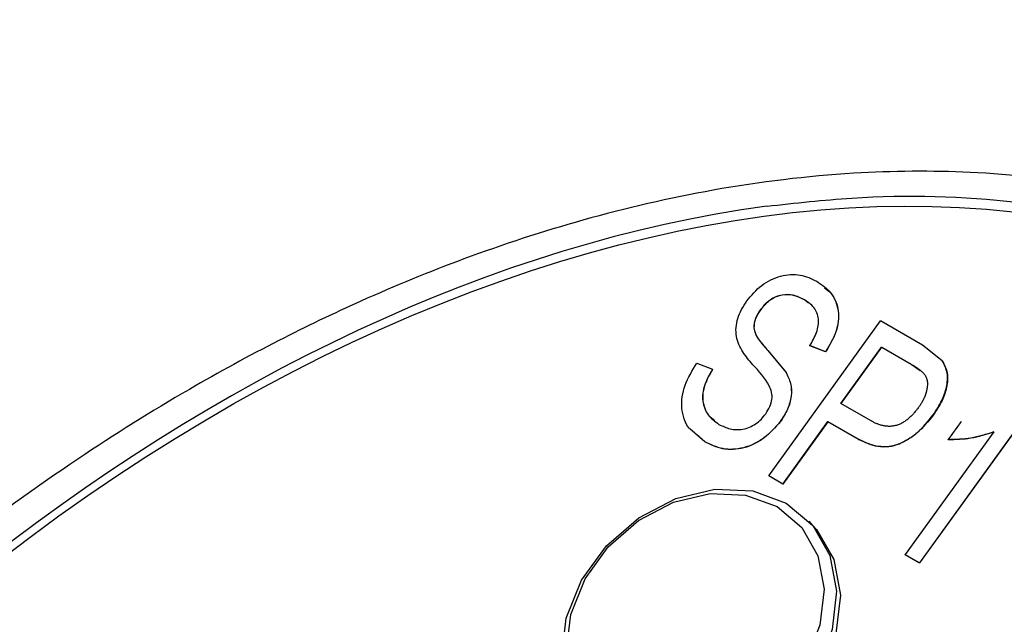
# Model space of a CAD drawing. Header units: inches. Extents: x 2.6 to 13.1, y 0.8 to 9.4.
# Tile 21 of 23: x 12.318 to 12.524, y 9.301 to 9.427. Entities that reach past the tile are written whole.
import ezdxf

# ---------------------------------------------------------------- set-up
doc = ezdxf.new("R2010")
doc.units = ezdxf.units.IN
doc.header["$MEASUREMENT"] = 0

msp = doc.modelspace()

# ---------------------------------------------------------------- linework, layer by layer
at = {"color": 7, "linetype": 'Continuous', "lineweight": 25}
for p, q in [((12.48247, 9.36859), (12.48245, 9.36862)), ((12.48335, 9.36787), (12.48247, 9.36859)), ((12.47331, 9.36655), (12.47329, 9.36657)), ((12.47498, 9.33172), (12.4984, 9.36419)), ((12.50721, 9.3591), (12.4984, 9.36419)), ((12.47187, 9.36271), (12.47185, 9.36274)), ((12.51135, 9.35583), (12.50721, 9.3591)), ((12.47483, 9.35795), (12.47859, 9.35341)), ((12.47485, 9.35793), (12.47483, 9.35795)), ((12.47485, 9.35793), (12.47861, 9.35339)), ((12.48688, 9.3577), (12.48361, 9.35899)), ((12.48363, 9.35897), (12.48361, 9.35899)), ((12.4869, 9.35768), (12.48363, 9.35897)), ((12.4869, 9.35768), (12.48688, 9.3577)), ((12.49012, 9.34687), (12.49864, 9.35868)), ((12.49014, 9.34685), (12.49866, 9.35865)), ((12.49864, 9.35868), (12.5048, 9.35512)), ((12.49864, 9.35868), (12.49866, 9.35865)), ((12.49866, 9.35865), (12.50482, 9.3551)), ((12.45993, 9.35534), (12.4632, 9.35405)), ((12.50482, 9.3551), (12.50672, 9.3538)), ((12.51137, 9.35581), (12.51135, 9.35583)), ((12.47861, 9.35339), (12.47859, 9.35341)), ((12.49634, 9.34328), (12.49012, 9.34687)), ((12.53028, 9.34638), (12.50655, 9.31349)), ((12.5303, 9.34636), (12.50657, 9.31347)), ((12.47743, 9.34309), (12.47741, 9.34311)), ((12.47795, 9.33), (12.48738, 9.34307)), ((12.4874, 9.34305), (12.47797, 9.32998)), ((12.48738, 9.34307), (12.49342, 9.33959)), ((12.4874, 9.34305), (12.48738, 9.34307)), ((12.49344, 9.33957), (12.4874, 9.34305)), ((12.50946, 9.34446), (12.50944, 9.34449)), ((12.51528, 9.34309), (12.51254, 9.3393)), ((12.4616, 9.33883), (12.45845, 9.34159)), ((12.52214, 9.34093), (12.50358, 9.31521)), ((12.46158, 9.33886), (12.45987, 9.34035)), ((12.46158, 9.33886), (12.4616, 9.33883)), ((12.49344, 9.33957), (12.49342, 9.33959)), ((12.51256, 9.33928), (12.51254, 9.3393)), ((12.47795, 9.33), (12.47498, 9.33172)), ((12.475, 9.3317), (12.47498, 9.33172)), ((12.47797, 9.32998), (12.475, 9.3317)), ((12.47795, 9.33), (12.47797, 9.32998)), ((12.48425, 9.32133), (12.48345, 9.32219)), ((12.50358, 9.31521), (12.50655, 9.31349)), ((12.5036, 9.31519), (12.50358, 9.31521)), ((12.50657, 9.31347), (12.5036, 9.31519)), ((12.50657, 9.31347), (12.50655, 9.31349))]:
    msp.add_line(p, q, dxfattribs=at)
at = {"color": 7, "linetype": 'Continuous', "lineweight": 25, "flags": 128}
for points in [[(12.44218, 9.27542), (12.43665, 9.28007), (12.43304, 9.28639), (12.43165, 9.29386), (12.43259, 9.3019), (12.43578, 9.30983), (12.44098, 9.31703), (12.44775, 9.3229), (12.45554, 9.32698), (12.46373, 9.32892), (12.47165, 9.32859), (12.47867, 9.32599), (12.4842, 9.32134), (12.48781, 9.31502), (12.4892, 9.30754), (12.48826, 9.29951), (12.48507, 9.29158), (12.47987, 9.28438), (12.4731, 9.27851), (12.46531, 9.27443), (12.45712, 9.27248), (12.4492, 9.27282), (12.44218, 9.27542)], [(12.44252, 9.27786), (12.43733, 9.28221), (12.43395, 9.28814), (12.43265, 9.29515), (12.43353, 9.30268), (12.43653, 9.31012), (12.44139, 9.31686), (12.44774, 9.32237), (12.45505, 9.32619), (12.46273, 9.32802), (12.47015, 9.3277), (12.47673, 9.32526)], [(12.47673, 9.32526), (12.48192, 9.32091), (12.4853, 9.31498), (12.48661, 9.30797), (12.48572, 9.30044), (12.48273, 9.293), (12.47786, 9.28626), (12.47151, 9.28075), (12.46421, 9.27693), (12.45653, 9.2751), (12.4491, 9.27542), (12.44252, 9.27786)], [(12.48425, 9.32133), (12.485, 9.32049), (12.48861, 9.31417), (12.49, 9.30669), (12.48906, 9.29866), (12.48586, 9.29072), (12.48067, 9.28352), (12.4739, 9.27765), (12.46611, 9.27358), (12.45792, 9.27163), (12.44999, 9.27197), (12.44298, 9.27457)]]:
    msp.add_lwpolyline(points, dxfattribs=at)
at = {"color": 7, "linetype": 'Continuous', "lineweight": 25}
msp.add_ellipse((12.40555, 9.11339), major_axis=(0.20418, 0.23873), ratio=0.666511, dxfattribs=at)
msp.add_ellipse((12.40555, 9.11339), major_axis=(0.20573, 0.24055), ratio=0.666511, start_param=0.640768, end_param=5.889222, dxfattribs=at)
for points, knots in [([(12.59844, 9.37249), (12.58946, 9.37704), (12.57227, 9.38576), (12.54452, 9.39275), (12.51817, 9.39575), (12.49129, 9.39551), (12.46409, 9.39221), (12.43673, 9.38588), (12.41207, 9.37782), (12.39085, 9.36911), (12.37167, 9.3599), (12.35179, 9.34904), (12.32869, 9.33458), (12.30321, 9.31606), (12.27741, 9.29425), (12.25281, 9.27027), (12.23026, 9.24498), (12.21066, 9.21975), (12.19458, 9.1961), (12.18171, 9.1747), (12.17068, 9.1541), (12.16047, 9.13247), (12.15076, 9.10836), (12.14333, 9.08548), (12.13833, 9.06604), (12.1357, 9.05319), (12.13388, 9.04235), (12.13214, 9.03073), (12.13047, 9.01576), (12.13021, 9.0047), (12.13007, 8.99893)], [0, 0, 0, 0, 0.0495965, 0.0949417, 0.1361619, 0.1732539, 0.2173992, 0.2582793, 0.2958784, 0.3289192, 0.3557699, 0.3855496, 0.4237672, 0.469117, 0.5157627, 0.5629825, 0.6106008, 0.6556202, 0.6954362, 0.7299459, 0.7605357, 0.7942665, 0.8319974, 0.8727015, 0.8994028, 0.921344, 0.9324495, 0.9498551, 0.9738329, 1, 1, 1, 1]), ([(12.47463, 9.3882), (12.48056, 9.38886), (12.49832, 9.39086), (12.52764, 9.38993), (12.56099, 9.38334), (12.58043, 9.37369), (12.58998, 9.36895)], [0, 0, 0, 0, 0.142302, 0.425853, 0.717983, 1, 1, 1, 1]), ([(12.47038, 9.36836), (12.47135, 9.36953), (12.47282, 9.37129), (12.47542, 9.37284), (12.47747, 9.37361), (12.47956, 9.37396), (12.48226, 9.37382), (12.48396, 9.37301), (12.48509, 9.37247)], [0, 0, 0, 0, 0.249309, 0.374386, 0.499672, 0.625361, 0.750136, 1, 1, 1, 1]), ([(12.48509, 9.37247), (12.48618, 9.37171), (12.48782, 9.37055), (12.48911, 9.36822), (12.48962, 9.36623), (12.48961, 9.36409), (12.48894, 9.36113), (12.48771, 9.35907), (12.48688, 9.3577)], [0, 0, 0, 0, 0.249627, 0.378339, 0.499963, 0.625169, 0.750335, 1, 1, 1, 1]), ([(12.48245, 9.36862), (12.48169, 9.36899), (12.48029, 9.36968), (12.47813, 9.36975), (12.47649, 9.36925), (12.47483, 9.36837), (12.47391, 9.36729), (12.47329, 9.36657)], [0, 0, 0, 0, 0.274962, 0.499924, 0.627766, 0.750705, 1, 1, 1, 1]), ([(12.48247, 9.36859), (12.48171, 9.36897), (12.48031, 9.36965), (12.47817, 9.36973), (12.47653, 9.36924), (12.47531, 9.36859), (12.47421, 9.36768), (12.47362, 9.36694), (12.47331, 9.36655)], [0, 0, 0, 0, 0.272877, 0.499213, 0.622956, 0.74769, 0.868108, 1, 1, 1, 1]), ([(12.48665, 9.37112), (12.48716, 9.37075), (12.48821, 9.36997), (12.48912, 9.3682), (12.48964, 9.36624), (12.48963, 9.36408), (12.48897, 9.36113), (12.48773, 9.35905), (12.4869, 9.35768)], [0, 0, 0, 0, 0.137914, 0.282579, 0.425518, 0.566072, 0.713164, 1, 1, 1, 1]), ([(12.47165, 9.35499), (12.47092, 9.35586), (12.46945, 9.3576), (12.46816, 9.36029), (12.46809, 9.36278), (12.46855, 9.36536), (12.46964, 9.36716), (12.47038, 9.36836)], [0, 0, 0, 0, 0.250711, 0.500137, 0.62688, 0.750679, 1, 1, 1, 1]), ([(12.48361, 9.35899), (12.48412, 9.35989), (12.48491, 9.36127), (12.4854, 9.3632), (12.48545, 9.36461), (12.48513, 9.36589), (12.48425, 9.36739), (12.48317, 9.36813), (12.48245, 9.36862)], [0, 0, 0, 0, 0.25, 0.381322, 0.50018, 0.623437, 0.75031, 1, 1, 1, 1]), ([(12.47329, 9.36657), (12.47288, 9.36596), (12.47205, 9.36474), (12.47192, 9.3634), (12.47185, 9.36274)], [0, 0, 0, 0, 0.5009877, 1, 1, 1, 1]), ([(12.47331, 9.36655), (12.47291, 9.36594), (12.47232, 9.36503), (12.4719, 9.36369), (12.47188, 9.36304), (12.47187, 9.36271)], [0, 0, 0, 0, 0.499404, 0.749853, 1, 1, 1, 1]), ([(12.47185, 9.36274), (12.47195, 9.36232), (12.47217, 9.36135), (12.47322, 9.35975), (12.4742, 9.35865), (12.47483, 9.35795)], [0, 0, 0, 0, 0.217457, 0.499384, 1, 1, 1, 1]), ([(12.47187, 9.36271), (12.47197, 9.3623), (12.4722, 9.36134), (12.47323, 9.35973), (12.47422, 9.35863), (12.47485, 9.35793)], [0, 0, 0, 0, 0.216435, 0.499356, 1, 1, 1, 1]), ([(12.45842, 9.34161), (12.45839, 9.34164), (12.45779, 9.34215), (12.45724, 9.34366), (12.4567, 9.34585), (12.45679, 9.34827), (12.45759, 9.35154), (12.45899, 9.35382), (12.45993, 9.35534)], [0, 0, 0, 0, 0.0113177, 0.1770113, 0.3410888, 0.5055238, 0.670922, 1, 1, 1, 1]), ([(12.47437, 9.34473), (12.47468, 9.34522), (12.4753, 9.34618), (12.47573, 9.34776), (12.47566, 9.34927), (12.47454, 9.35191), (12.47293, 9.35363), (12.47165, 9.35499)], [0, 0, 0, 0, 0.128748, 0.249734, 0.371903, 0.499598, 1, 1, 1, 1]), ([(12.5048, 9.35512), (12.50482, 9.3551), (12.50494, 9.35504), (12.50515, 9.35491), (12.50543, 9.35474), (12.50571, 9.35457), (12.50598, 9.35439), (12.50624, 9.3542), (12.5065, 9.35401), (12.50672, 9.35385), (12.50692, 9.35367), (12.50708, 9.35353), (12.50724, 9.35339), (12.5074, 9.35324), (12.50758, 9.35304), (12.50777, 9.35278), (12.50792, 9.35249), (12.50805, 9.35219), (12.50814, 9.35187), (12.5082, 9.35153), (12.50823, 9.35118), (12.50823, 9.35083), (12.5082, 9.35048), (12.50816, 9.35012), (12.5081, 9.34976), (12.50803, 9.34946), (12.50797, 9.34922), (12.5079, 9.34898), (12.50782, 9.34874), (12.50773, 9.3485), (12.50764, 9.34826), (12.50753, 9.34803), (12.50742, 9.3478), (12.50731, 9.34757), (12.50719, 9.34734), (12.50702, 9.34705), (12.50689, 9.34683), (12.50672, 9.34657), (12.50655, 9.34632), (12.50641, 9.34612), (12.50634, 9.34602)], [0, 0, 0, 0, 0.00792, 0.039602, 0.071284, 0.102967, 0.134649, 0.166331, 0.198016, 0.2297, 0.245541, 0.277225, 0.293067, 0.308908, 0.340609, 0.37233, 0.404048, 0.435765, 0.467484, 0.499197, 0.530903, 0.562603, 0.594298, 0.625992, 0.657685, 0.689378, 0.70522, 0.721062, 0.752756, 0.768598, 0.78444, 0.81613, 0.831971, 0.847813, 0.879502, 0.895344, 0.927035, 0.942876, 0.971434, 1, 1, 1, 1]), ([(12.50944, 9.34449), (12.5101, 9.34548), (12.51132, 9.34733), (12.51236, 9.35035), (12.5126, 9.35336), (12.51176, 9.355), (12.51135, 9.35583)], [0, 0, 0, 0, 0.268978, 0.500737, 0.749259, 1, 1, 1, 1]), ([(12.51137, 9.35581), (12.51178, 9.35498), (12.51262, 9.35334), (12.51238, 9.35034), (12.51135, 9.34732), (12.51012, 9.34546), (12.50946, 9.34446)], [0, 0, 0, 0, 0.2493395, 0.4992372, 0.729213, 1, 1, 1, 1]), ([(12.4632, 9.35405), (12.46259, 9.35297), (12.46167, 9.35134), (12.46111, 9.34905), (12.46113, 9.34737), (12.46153, 9.34584), (12.46249, 9.34401), (12.46374, 9.34311), (12.46457, 9.3425)], [0, 0, 0, 0, 0.25005, 0.378064, 0.500167, 0.626397, 0.750548, 1, 1, 1, 1]), ([(12.46322, 9.35402), (12.46261, 9.35295), (12.46169, 9.35133), (12.46114, 9.34904), (12.46115, 9.34737), (12.46155, 9.34584), (12.46229, 9.34434), (12.4632, 9.34366), (12.46369, 9.34329)], [0, 0, 0, 0, 0.277691, 0.417019, 0.555447, 0.692195, 0.83351, 1, 1, 1, 1]), ([(12.47859, 9.35341), (12.47896, 9.35266), (12.4797, 9.35116), (12.47982, 9.34845), (12.47905, 9.34565), (12.47796, 9.34396), (12.47741, 9.34311)], [0, 0, 0, 0, 0.25018, 0.500029, 0.749841, 1, 1, 1, 1]), ([(12.47861, 9.35339), (12.47898, 9.35264), (12.47972, 9.35114), (12.47984, 9.34842), (12.47907, 9.34562), (12.47798, 9.34393), (12.47743, 9.34309)], [0, 0, 0, 0, 0.25018, 0.500029, 0.749841, 1, 1, 1, 1]), ([(12.46457, 9.3425), (12.46532, 9.34213), (12.46646, 9.34157), (12.46821, 9.34135), (12.46959, 9.34145), (12.47095, 9.34186), (12.47226, 9.34257), (12.47343, 9.34353), (12.47405, 9.34432), (12.47437, 9.34473)], [0, 0, 0, 0, 0.2498171, 0.3816716, 0.4998596, 0.6272914, 0.7499525, 0.8720114, 1, 1, 1, 1]), ([(12.50634, 9.34602), (12.50632, 9.346), (12.50622, 9.34586), (12.50597, 9.34552), (12.50564, 9.34511), (12.50528, 9.34471), (12.50501, 9.34441), (12.50473, 9.34413), (12.50443, 9.34386), (12.50418, 9.34365), (12.50392, 9.34344), (12.50365, 9.34323), (12.50332, 9.34301), (12.50304, 9.34285), (12.50275, 9.3427), (12.50246, 9.34255), (12.5021, 9.34241), (12.50179, 9.34231), (12.50149, 9.34222), (12.50118, 9.34216), (12.50088, 9.34212), (12.50058, 9.34209), (12.50028, 9.34208), (12.49992, 9.34209), (12.49957, 9.34212), (12.49923, 9.34217), (12.49889, 9.34223), (12.49856, 9.34232), (12.49824, 9.34241), (12.49792, 9.34252), (12.49761, 9.34264), (12.49731, 9.34278), (12.49701, 9.34292), (12.49677, 9.34305), (12.49655, 9.34317), (12.49642, 9.34323), (12.49634, 9.34328)], [0, 0, 0, 0, 0.007915, 0.039573, 0.10292, 0.134583, 0.166246, 0.197914, 0.229585, 0.26125, 0.27708, 0.308749, 0.340435, 0.372114, 0.387944, 0.419618, 0.451298, 0.482981, 0.498814, 0.530498, 0.562179, 0.57801, 0.609685, 0.641357, 0.673028, 0.704697, 0.736364, 0.76803, 0.799693, 0.831357, 0.863021, 0.894683, 0.926344, 0.958004, 0.973833, 1, 1, 1, 1]), ([(12.47741, 9.34311), (12.47634, 9.34186), (12.47473, 9.33998), (12.47192, 9.33836), (12.46972, 9.33753), (12.46749, 9.33719), (12.46461, 9.33739), (12.46279, 9.33827), (12.46158, 9.33886)], [0, 0, 0, 0, 0.250448, 0.376947, 0.49962, 0.62508, 0.750076, 1, 1, 1, 1]), ([(12.47743, 9.34309), (12.47636, 9.34185), (12.47476, 9.33999), (12.47197, 9.33834), (12.46977, 9.33751), (12.46753, 9.33717), (12.46465, 9.33736), (12.46281, 9.33825), (12.4616, 9.33883)], [0, 0, 0, 0, 0.249148, 0.374262, 0.499629, 0.622148, 0.750086, 1, 1, 1, 1]), ([(12.49342, 9.33959), (12.49466, 9.33896), (12.49655, 9.338), (12.49952, 9.33772), (12.50183, 9.33815), (12.50402, 9.33922), (12.50678, 9.34117), (12.50838, 9.34316), (12.50944, 9.34449)], [0, 0, 0, 0, 0.249952, 0.381444, 0.499955, 0.621367, 0.748481, 1, 1, 1, 1]), ([(12.50946, 9.34446), (12.5084, 9.34314), (12.5068, 9.34116), (12.50405, 9.3392), (12.50186, 9.33813), (12.49954, 9.3377), (12.49657, 9.33798), (12.49468, 9.33894), (12.49344, 9.33957)], [0, 0, 0, 0, 0.250962, 0.37827, 0.50006, 0.618059, 0.750056, 1, 1, 1, 1]), ([(12.51254, 9.3393), (12.51413, 9.33935), (12.51731, 9.33944), (12.52053, 9.34043), (12.52214, 9.34093)], [0, 0, 0, 0, 0.500091, 1, 1, 1, 1]), ([(12.52216, 9.34091), (12.52055, 9.34041), (12.51733, 9.33941), (12.51415, 9.33932), (12.51256, 9.33928)], [0, 0, 0, 0, 0.499909, 1, 1, 1, 1])]:
    msp.add_open_spline(points, degree=3, knots=knots, dxfattribs=at)

doc.saveas('drawing.dxf')
